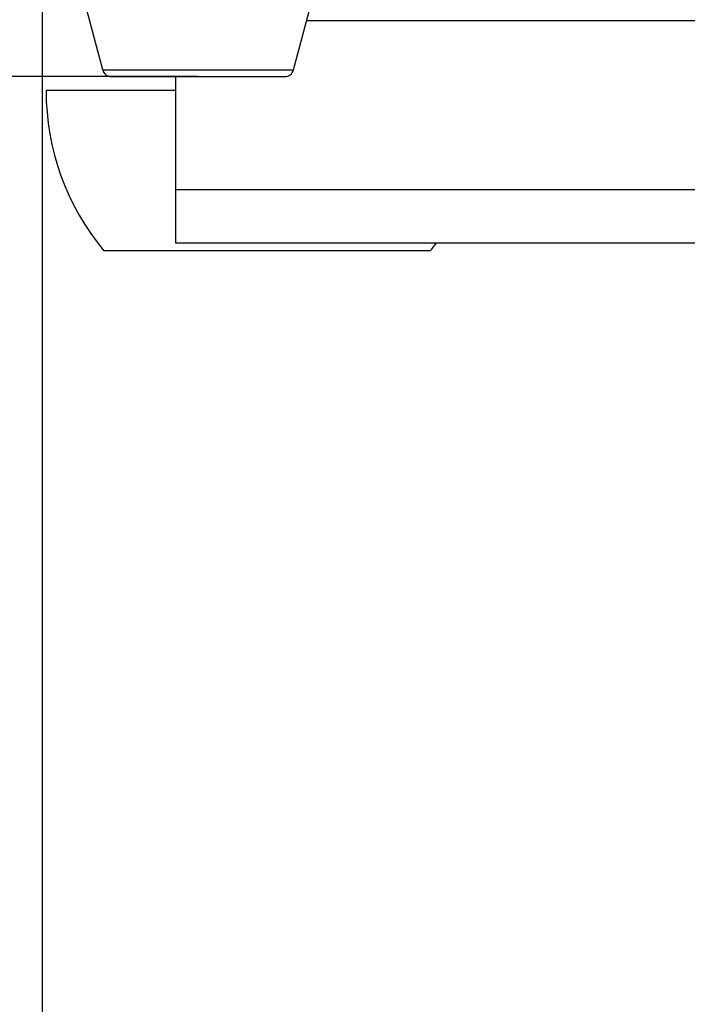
# Model space of a CAD drawing. Extents: x 0 to 420, y 0 to 297.
# Tile 31 of 77: x 190 to 205, y 171 to 193. Entities that reach past the tile are written whole.
import ezdxf

# ---------------------------------------------------------------- set-up
doc = ezdxf.new("R2010")
doc.units = 0
doc.header["$LTSCALE"] = 23.1
doc.layers.get('0').update_dxf_attribs({"linetype": 'CONTINUOUS'})
doc.layers.add('DIM_PILOTEES', color=7, linetype='CONTINUOUS')
doc.dimstyles.get("Standard").update_dxf_attribs({"dimtxt": 2.5, "dimasz": 2.5, "dimexe": 1.25, "dimexo": 0.625, "dimtad": 1, "dimcen": 2.5, "dimazin": 3, "dimtfac": 1, "dimtmove": 0, "dimatfit": 3})

# ---------------------------------------------------------------- blocks, each defined once
blk = doc.blocks.new('_FILLED')
at = {"color": 0, "linetype": 'BYBLOCK'}
blk.add_solid([(0, 0), (-1, 0.1429), (-1, -0.1429)], dxfattribs=at)
blk = doc.blocks.new('*D14')
at = {"layer": 'DIM_PILOTEES', "color": 2, "linetype": 'CONTINUOUS'}
for p, q in [((235.124, 200.233), (235.124, 159.329)), ((190.124, 194.333), (190.124, 159.329)), ((190.124, 161.329), (212.624, 161.329)), ((235.124, 161.329), (212.624, 161.329))]:
    blk.add_line(p, q, dxfattribs=at)
at = {"layer": 'DIM_PILOTEES', "color": 2, "linetype": 'CONTINUOUS', "xscale": 3.5, "yscale": 3.5, "zscale": 3.5, "rotation": 180}
blk.add_blockref('_FILLED', (190.124, 161.329), dxfattribs=at)
at = {"layer": 'DIM_PILOTEES', "color": 2, "linetype": 'CONTINUOUS', "xscale": 3.5, "yscale": 3.5, "zscale": 3.5}
blk.add_blockref('_FILLED', (235.124, 161.329), dxfattribs=at)
blk = doc.blocks.new('*D20')
at = {"layer": 'DIM_PILOTEES', "color": 2, "linetype": 'CONTINUOUS'}
for p, q in [((174.436, 193.933), (174.436, 201.433)), ((174.436, 201.433), (174.436, 192.803)), ((190.884, 193.933), (172.436, 193.933)), ((174.436, 177.195), (174.436, 192.803)), ((193.624, 191.673), (172.436, 191.673)), ((174.436, 191.673), (174.436, 177.195))]:
    blk.add_line(p, q, dxfattribs=at)
at = {"layer": 'DIM_PILOTEES', "color": 2, "linetype": 'CONTINUOUS', "xscale": 3.5, "yscale": 3.5, "zscale": 3.5}
for p, rotation in [((174.436, 193.933), 270), ((174.436, 191.673), 90)]:
    blk.add_blockref('_FILLED', p, dxfattribs=dict(at, rotation=rotation))

msp = doc.modelspace()

# ---------------------------------------------------------------- linework, layer by layer
at = {"color": 7, "linetype": 'CONTINUOUS'}
for p, q in [((191.485, 191.822), (190.924, 193.933)), ((195.764, 191.822), (196.324, 193.933)), ((196.059, 192.933), (208.899, 192.933)), ((191.485, 191.822), (195.764, 191.822)), ((191.678, 191.673), (195.571, 191.673)), ((193.124, 187.933), (193.124, 191.673)), ((193.124, 191.363), (190.212, 191.363)), ((210.58, 189.133), (193.124, 189.133)), ((211.285, 187.933), (193.124, 187.933)), ((198.832, 187.763), (191.512, 187.763))]:
    msp.add_line(p, q, dxfattribs=at)
for centre, radius, start, end in [((191.678, 191.873), 0.2, 194.8683, 270), ((195.571, 191.873), 0.2, 270, 345.1317), ((195.847, 191.363), 5.635, 180, 219.7104), ((194.497, 191.363), 5.635, 320.2896, 322.4811)]:
    msp.add_arc(centre, radius, start, end, dxfattribs=at)

# ---------------------------------------------------------------- dimensions: what is measured, and where the dimension line sits
at = {"layer": 'DIM_PILOTEES', "color": 2, "linetype": 'CONTINUOUS'}
dim = msp.add_linear_dim(base=(174.436, 191.673), p1=(190.884, 193.933), p2=(193.624, 191.673), angle=270, dimstyle='Standard', dxfattribs=at)
dim.commit()
dim.dimension.update_dxf_attribs({"geometry": '*D20', "text_midpoint": (174.436, 177.195), "dimtype": 128})
dim = msp.add_linear_dim(base=(235.124, 161.329), p1=(190.124, 194.333), p2=(235.124, 200.233), dimstyle='Standard', dxfattribs=at)
dim.commit()
dim.dimension.update_dxf_attribs({"geometry": '*D14', "text_midpoint": (213.728, 161.329), "dimtype": 128})

doc.saveas('drawing.dxf')
